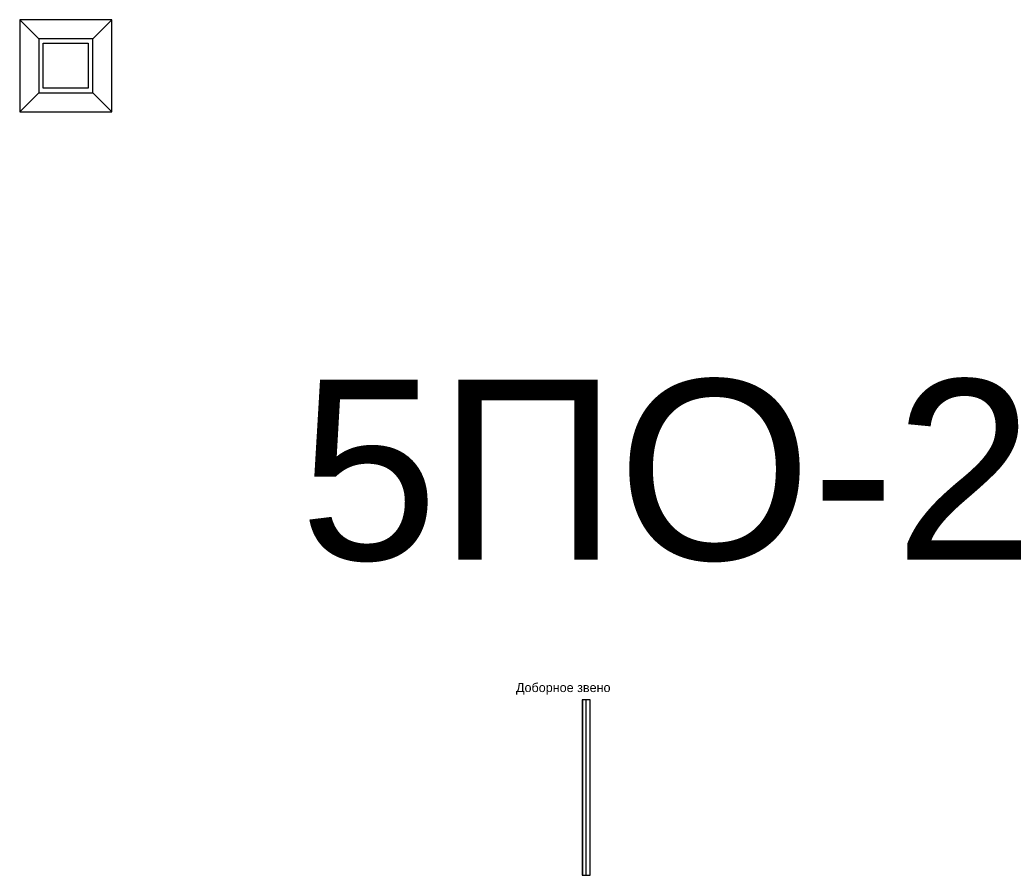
# Model space of a CAD drawing. Header units: millimetres. Extents: x -86317 to 111398, y -49249 to 226810.
# Tile 60 of 68: x 30545 to 41481, y 180828 to 190331. Entities that reach past the tile are written whole.
import ezdxf

# ---------------------------------------------------------------- set-up
doc = ezdxf.new("R2010")
doc.units = ezdxf.units.MM
doc.layers.add('ГТО_Металлические_конструкции', color=1, linetype='Continuous', lineweight=30)
doc.layers.add('ГТО_Штриховка', color=7, linetype='Continuous', lineweight=15)
doc.styles.get("Standard").update_dxf_attribs({"font": 'arial.ttf'})

msp = doc.modelspace()

# ---------------------------------------------------------------- hatches: boundary and pattern name
at = {"layer": 'ГТО_Штриховка'}
h = msp.add_hatch(dxfattribs=at)
h.set_pattern_fill('ANSI31', color=0)
h.set_pattern_definition([(45, (10363.2633, -1025.709), (-2.24506403, 2.24506403), [])])
h.paths.add_polyline_path([(36796.29, 182778.164), (36792.29, 182778.164), (36792.29, 180828.164), (36796.29, 180828.164)])

# ---------------------------------------------------------------- linework, layer by layer
at = {"color": 0}
for points in [[(30545.429, 189306.383), (31569.693, 189306.383), (31569.693, 190330.647), (30545.429, 190330.647)], [(30757.561, 189518.515), (31357.561, 189518.515), (31357.561, 190118.515), (30757.561, 190118.515)], [(30807.561, 190068.515), (31307.561, 190068.515), (31307.561, 189568.515), (30807.561, 189568.515)]]:
    msp.add_lwpolyline(points, close=True, dxfattribs=at)
for points in [[(30545.429, 190330.647), (30757.561, 190118.515)], [(31357.561, 190118.515), (31569.693, 190330.647)], [(30545.429, 189306.383), (30757.561, 189518.515)], [(31357.561, 189518.515), (31569.693, 189306.383)]]:
    msp.add_lwpolyline(points, dxfattribs=at)
at = {"layer": 'ГТО_Металлические_конструкции', "color": 0, "elevation": 0}
for points in [[(36792.29, 180828.164), (36880.79, 180828.164), (36880.79, 182778.164), (36792.29, 182778.164)], [(36796.29, 180828.164), (36836.54, 180828.164), (36836.54, 182778.164), (36796.29, 182778.164)]]:
    msp.add_lwpolyline(points, close=True, dxfattribs=at)

# ---------------------------------------------------------------- texts
at = {"color": 0, "attachment_point": 1}
for s, width, insert, char_height in [('5ПО-2', 95722.60948, (33650.179, 186331.926), 2000), ('Доборное звено', 2860.91128, (36057.729, 182963.35), 100)]:
    msp.add_mtext_dynamic_manual_height_columns(s, width=width, gutter_width=12.5, heights=[0], dxfattribs=dict(at, insert=insert, char_height=char_height))

doc.saveas('drawing.dxf')
